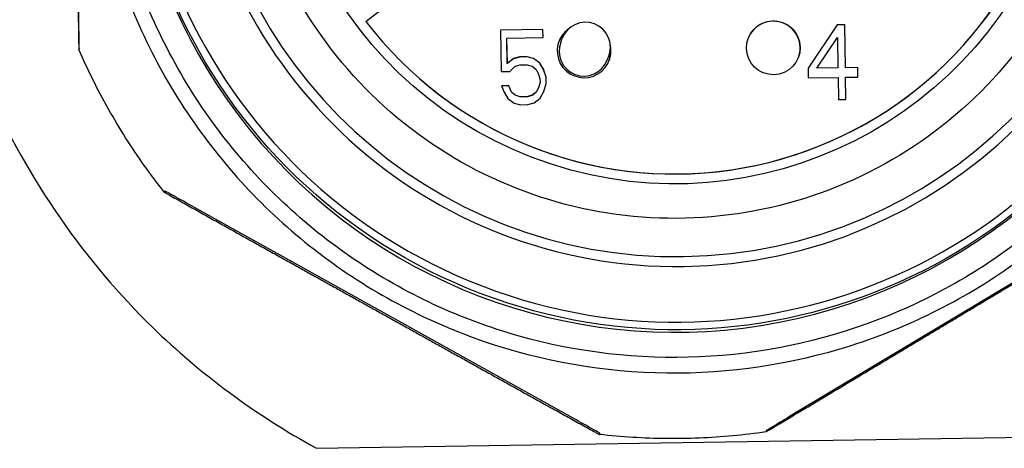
# Model space of a CAD drawing. Header units: inches. Extents: x 36 to 1719, y -84 to 1122.
# Tile 97 of 256: x 667.248 to 668.027, y 312.994 to 313.333. Entities that reach past the tile are written whole.
import ezdxf

# ---------------------------------------------------------------- set-up
doc = ezdxf.new("R2010")
doc.units = ezdxf.units.IN
doc.header["$LTSCALE"] = 48
doc.header["$MEASUREMENT"] = 0
doc.layers.add('Visible (ANSI)', color=7, linetype='Continuous', lineweight=30)

msp = doc.modelspace()

# ---------------------------------------------------------------- linework, layer by layer
at = {"layer": 'Visible (ANSI)'}
for p, q in [((667.2952, 313.33196), (667.28962, 313.68262)), ((667.52212, 313.33151), (667.53463, 313.34107)), ((667.52211, 313.33147), (667.52212, 313.33151)), ((667.66201, 313.32505), (667.62855, 313.32452)), ((667.66199, 313.32501), (667.62855, 313.32448)), ((667.62855, 313.32452), (667.62907, 313.29185)), ((667.66201, 313.32505), (667.66199, 313.32501)), ((667.66209, 313.31877), (667.66199, 313.32501)), ((667.66211, 313.31877), (667.66201, 313.32505)), ((667.89465, 313.32874), (667.87158, 313.29444)), ((667.89464, 313.3287), (667.87158, 313.29443)), ((667.90055, 313.32879), (667.89464, 313.3287)), ((667.89465, 313.32874), (667.89464, 313.3287)), ((667.90056, 313.32883), (667.89465, 313.32874)), ((667.90056, 313.32883), (667.90055, 313.32879)), ((667.90108, 313.29487), (667.90055, 313.32879)), ((667.9011, 313.29491), (667.90056, 313.32883)), ((667.63357, 313.31831), (667.63355, 313.31827)), ((667.63387, 313.29817), (667.63355, 313.31827)), ((667.63357, 313.31831), (667.66211, 313.31877)), ((667.63389, 313.29821), (667.63357, 313.31831)), ((667.6761, 313.31508), (667.67729, 313.31818)), ((667.87846, 313.29455), (667.89481, 313.31869)), ((667.89481, 313.31869), (667.89519, 313.29482)), ((667.29551, 313.31039), (667.29514, 313.30943)), ((667.63873, 313.30202), (667.63387, 313.29817)), ((667.63875, 313.30206), (667.63389, 313.29821)), ((667.64364, 313.30336), (667.63873, 313.30202)), ((667.63875, 313.30206), (667.63873, 313.30202)), ((667.64365, 313.30339), (667.63875, 313.30206)), ((667.64954, 313.30345), (667.64364, 313.30336)), ((667.64365, 313.30339), (667.64364, 313.30336)), ((667.64955, 313.30349), (667.64365, 313.30339)), ((667.64955, 313.30349), (667.64954, 313.30345)), ((667.65448, 313.30227), (667.64954, 313.30345)), ((667.6545, 313.30231), (667.64955, 313.30349)), ((667.6545, 313.30231), (667.65448, 313.30227)), ((667.65946, 313.29858), (667.65448, 313.30227)), ((667.65948, 313.29862), (667.6545, 313.30231)), ((667.71287, 313.301), (667.71406, 313.3041)), ((667.62907, 313.29185), (667.63596, 313.29196)), ((667.63389, 313.29821), (667.63387, 313.29817)), ((667.63596, 313.29196), (667.63983, 313.29579)), ((667.63983, 313.29579), (667.64375, 313.29711)), ((667.64375, 313.29711), (667.64965, 313.29721)), ((667.64965, 313.29721), (667.65361, 313.29601)), ((667.65361, 313.29601), (667.6566, 313.29355)), ((667.6566, 313.29355), (667.65863, 313.28981)), ((667.65948, 313.29862), (667.65946, 313.29858)), ((667.66249, 313.2936), (667.65946, 313.29858)), ((667.66251, 313.29364), (667.65948, 313.29862)), ((667.66251, 313.29364), (667.66249, 313.2936)), ((667.66456, 313.28735), (667.66249, 313.2936)), ((667.66458, 313.28739), (667.66251, 313.29364)), ((667.87158, 313.29444), (667.8717, 313.2869)), ((667.89518, 313.29478), (667.87845, 313.29451)), ((667.87846, 313.29455), (667.87845, 313.29451)), ((667.89519, 313.29482), (667.87846, 313.29455)), ((667.89519, 313.29482), (667.89518, 313.29478)), ((667.91093, 313.29503), (667.90108, 313.29487)), ((667.9011, 313.29491), (667.90108, 313.29487)), ((667.91094, 313.29507), (667.9011, 313.29491)), ((667.91094, 313.29507), (667.91093, 313.29503)), ((667.91104, 313.28753), (667.91093, 313.29503)), ((667.91106, 313.28753), (667.91094, 313.29507)), ((667.65863, 313.28981), (667.65968, 313.28606)), ((667.65972, 313.28354), (667.65879, 313.27976)), ((667.65968, 313.28606), (667.65972, 313.28354)), ((667.66458, 313.28739), (667.66456, 313.28735)), ((667.66464, 313.28233), (667.66456, 313.28735)), ((667.66466, 313.28236), (667.66458, 313.28739)), ((667.8717, 313.2869), (667.89531, 313.28728)), ((667.89531, 313.28728), (667.89559, 313.26969)), ((667.90122, 313.28737), (667.9012, 313.28733)), ((667.90148, 313.26978), (667.9012, 313.28733)), ((667.90122, 313.28737), (667.91106, 313.28753)), ((667.9015, 313.26978), (667.90122, 313.28737)), ((667.63515, 313.28064), (667.62925, 313.28055)), ((667.62925, 313.28055), (667.6313, 313.27555)), ((667.63514, 313.2806), (667.62926, 313.28051)), ((667.63515, 313.28064), (667.63514, 313.2806)), ((667.63719, 313.27561), (667.63514, 313.2806)), ((667.6372, 313.27565), (667.63515, 313.28064)), ((667.6372, 313.27565), (667.63719, 313.27561)), ((667.64018, 313.27314), (667.63719, 313.27561)), ((667.64019, 313.27318), (667.6372, 313.27565)), ((667.65687, 313.27592), (667.65396, 313.27336)), ((667.65688, 313.27596), (667.65397, 313.2734)), ((667.65878, 313.27972), (667.65687, 313.27592)), ((667.65688, 313.27596), (667.65687, 313.27592)), ((667.65879, 313.27976), (667.65688, 313.27596)), ((667.65879, 313.27976), (667.65878, 313.27972)), ((667.65992, 313.27098), (667.66279, 313.27605)), ((667.66278, 313.27604), (667.66464, 313.28233)), ((667.66279, 313.27605), (667.66466, 313.28236)), ((667.66466, 313.28236), (667.66464, 313.28233)), ((667.6313, 313.27555), (667.63433, 313.27057)), ((667.63433, 313.27057), (667.63931, 313.26688)), ((667.64019, 313.27318), (667.64018, 313.27314)), ((667.64413, 313.27195), (667.64018, 313.27314)), ((667.64415, 313.27199), (667.64019, 313.27318)), ((667.65004, 313.27204), (667.64413, 313.27195)), ((667.64415, 313.27199), (667.64413, 313.27195)), ((667.65005, 313.27208), (667.64415, 313.27199)), ((667.65396, 313.27336), (667.65004, 313.27204)), ((667.65005, 313.27208), (667.65004, 313.27204)), ((667.65397, 313.2734), (667.65005, 313.27208)), ((667.65397, 313.2734), (667.65396, 313.27336)), ((667.65505, 313.26713), (667.65992, 313.27098)), ((667.89559, 313.26969), (667.9015, 313.26978)), ((667.63931, 313.26688), (667.64425, 313.26571)), ((667.64425, 313.26571), (667.65015, 313.2658)), ((667.65015, 313.2658), (667.65505, 313.26713)), ((668.15793, 313.19953), (667.85703, 313.01938)), ((667.36305, 313.19759), (667.36269, 313.19663)), ((667.68834, 313.0167), (667.38186, 313.18722)), ((667.48307, 312.99433), (668.06194, 313.00351)), ((667.70709, 313.00618), (667.70672, 313.00522)), ((667.83856, 313.00826), (667.83819, 313.0073))]:
    msp.add_line(p, q, dxfattribs=at)
msp.add_arc((667.69568, 313.31114), 0.01969, 339.04633, 159.04633, dxfattribs=at)
for centre, major_axis, ratio in [((667.76721, 313.5211), (-0.40443, 0.15487), 0.99994), ((667.76607, 313.51813), (0.29413, -0.11263), 0.99994), ((667.84415, 313.31061), (0.02126, 0.00034), 0.999956)]:
    msp.add_ellipse(centre, major_axis=major_axis, ratio=ratio, dxfattribs=at)
for centre, major_axis, ratio, start_param, end_param in [((667.76746, 313.52176), (-0.35847, 0.13727), 0.99994, 5.216001, 11.255135), ((667.76743, 313.52168), (-0.35112, 0.13446), 0.99994, 5.19888, 11.272257), ((667.7664, 313.519), (-0.40443, 0.15487), 0.99994, 0, 3.141593), ((667.76723, 313.52116), (0.39892, -0.15276), 0.99994, 3.141593, 6.283185), ((667.76603, 313.51801), (0.28678, -0.10982), 0.99994, 4.160224, 6.283185), ((667.76604, 313.51805), (0.28678, -0.10982), 0.99994, 4.160224, 6.289526), ((667.84407, 313.31041), (-0.01982, 0.0077), 0.99994, 3.151755, 6.283185), ((667.69456, 313.30824), (-0.01218, 0.01742), 0.999978, 0, 4.331631), ((667.69449, 313.30804), (-0.01982, 0.0077), 0.99994, 5.724976, 6.283185), ((667.69449, 313.30804), (0.01838, -0.00704), 0.99994, 3.141593, 6.283185), ((667.69449, 313.30804), (0.02085, 0.00417), 0.999974, 5.724976, 6.283185)]:
    msp.add_ellipse(centre, major_axis=major_axis, ratio=ratio, start_param=start_param, end_param=end_param, dxfattribs=at)
for points, knots in [([(667.46671, 314.02363), (667.4193, 313.99581), (667.37632, 313.96191), (667.28917, 313.8721), (667.24494, 313.80562), (667.20136, 313.69611), (667.19048, 313.65799), (667.1766, 313.58121), (667.1736, 313.54255), (667.17479, 313.46764), (667.17902, 313.42906), (667.19534, 313.35265), (667.20742, 313.31481), (667.25446, 313.20641), (667.30079, 313.14107), (667.39076, 313.05356), (667.4348, 313.02082), (667.48307, 312.99433)], [-3.829059, -3.829059, -3.829059, -3.829059, -3.426449, -3.426449, -2.855521, -2.855521, -2.570057, -2.570057, -2.284593, -2.284593, -1.999129, -1.999129, -1.713665, -1.713665, -1.142736, -1.142736, -0.740127, -0.740127, -0.740127, -0.740127]), ([(667.30288, 313.50908), (667.30209, 313.55841), (667.30927, 313.60787), (667.33882, 313.70202), (667.36119, 313.7467), (667.41886, 313.82678), (667.45415, 313.86216), (667.53408, 313.92003), (667.57871, 313.94252), (667.67279, 313.97231), (667.72223, 313.97961), (667.82091, 313.97829), (667.87013, 313.96967), (667.96339, 313.93738), (668.0074, 313.91372), (668.08577, 313.85373), (668.12011, 313.81743), (668.17562, 313.73584), (668.1968, 313.69057), (668.22383, 313.59566), (668.22969, 313.54604), (668.22549, 313.44744), (668.21544, 313.39849), (668.18045, 313.30622), (668.15551, 313.26292), (668.09326, 313.18635), (668.05597, 313.15309), (667.97279, 313.09998), (667.92693, 313.08014), (667.83126, 313.0559), (667.78149, 313.05149), (667.68305, 313.05857), (667.63441, 313.07004), (667.5432, 313.10772), (667.50064, 313.13392), (667.42591, 313.19837), (667.39375, 313.23662), (667.34309, 313.32131), (667.3246, 313.36774), (667.30707, 313.44648), (667.30338, 313.47775), (667.30288, 313.50908)], [0, 0, 0, 0, 0.319998, 0.319998, 0.639996, 0.639996, 0.959994, 0.959994, 1.279993, 1.279993, 1.599993, 1.599993, 1.919995, 1.919995, 2.239998, 2.239998, 2.56, 2.56, 2.88, 2.88, 3.2, 3.2, 3.519998, 3.519998, 3.839995, 3.839995, 4.159994, 4.159994, 4.479993, 4.479993, 4.799994, 4.799994, 5.119996, 5.119996, 5.439998, 5.439998, 5.76, 5.76, 6.08, 6.08, 6.283185, 6.283185, 6.283185, 6.283185]), ([(667.31483, 313.50965), (667.3156, 313.46158), (667.32412, 313.41363), (667.35582, 313.32284), (667.37899, 313.28001), (667.43764, 313.2038), (667.47311, 313.17043), (667.55275, 313.11654), (667.59692, 313.09602), (667.68947, 313.06991), (667.73785, 313.06433), (667.83392, 313.06866), (667.8816, 313.07857), (667.97142, 313.1129), (668.01356, 313.13731), (668.08803, 313.19816), (668.12035, 313.23458), (668.17189, 313.31576), (668.19111, 313.3605), (668.2145, 313.45378), (668.21867, 313.50229), (668.21153, 313.59819), (668.20023, 313.64556), (668.16328, 313.73434), (668.13765, 313.77575), (668.07465, 313.84841), (668.0373, 313.87965), (667.95464, 313.9288), (667.90935, 313.94671), (667.81543, 313.96737), (667.76681, 313.97012), (667.67116, 313.96019), (667.62414, 313.9475), (667.53647, 313.90799), (667.49583, 313.88116), (667.42504, 313.81607), (667.39491, 313.77782), (667.34819, 313.69377), (667.33161, 313.64799), (667.31698, 313.57075), (667.31435, 313.54018), (667.31483, 313.50965)], [0, 0, 0, 0, 0.32, 0.32, 0.64, 0.64, 0.96, 0.96, 1.28, 1.28, 1.6, 1.6, 1.920001, 1.920001, 2.240001, 2.240001, 2.560001, 2.560001, 2.88, 2.88, 3.2, 3.2, 3.52, 3.52, 3.84, 3.84, 4.16, 4.16, 4.48, 4.48, 4.800001, 4.800001, 5.120001, 5.120001, 5.440001, 5.440001, 5.760001, 5.760001, 6.08, 6.08, 6.283185, 6.283185, 6.283185, 6.283185]), ([(667.42371, 313.513), (667.42429, 313.47647), (667.43077, 313.44005), (667.45485, 313.37106), (667.47246, 313.33852), (667.51702, 313.28061), (667.54397, 313.25526), (667.60449, 313.2143), (667.63805, 313.19871), (667.70837, 313.17888), (667.74513, 313.17463), (667.81813, 313.17793), (667.85435, 313.18546), (667.92261, 313.21154), (667.95462, 313.23009), (668.0112, 313.27632), (668.03576, 313.304), (668.07493, 313.36568), (668.08953, 313.39967), (668.1073, 313.47055), (668.11047, 313.50741), (668.10505, 313.58028), (668.09646, 313.61627), (668.06838, 313.68373), (668.04891, 313.71519), (668.00104, 313.77039), (667.97266, 313.79413), (667.90985, 313.83148), (667.87544, 313.84509), (667.80408, 313.86078), (667.76714, 313.86287), (667.69446, 313.85533), (667.65873, 313.84569), (667.59212, 313.81567), (667.56124, 313.79528), (667.50745, 313.74583), (667.48455, 313.71677), (667.44906, 313.6529), (667.43646, 313.61811), (667.42534, 313.55943), (667.42334, 313.5362), (667.42371, 313.513)], [0, 0, 0, 0, 0.320003, 0.320003, 0.640003, 0.640003, 0.960002, 0.960002, 1.279998, 1.279998, 1.599995, 1.599995, 1.919993, 1.919993, 2.239992, 2.239992, 2.559994, 2.559994, 2.879997, 2.879997, 3.200001, 3.200001, 3.520003, 3.520003, 3.840003, 3.840003, 4.160001, 4.160001, 4.479998, 4.479998, 4.799994, 4.799994, 5.119992, 5.119992, 5.439992, 5.439992, 5.759995, 5.759995, 6.079998, 6.079998, 6.283185, 6.283185, 6.283185, 6.283185]), ([(667.29551, 313.31039), (667.29551, 313.3104), (667.29551, 313.31047), (667.29551, 313.31069), (667.29551, 313.3109), (667.2955, 313.31183), (667.29548, 313.31302), (667.2954, 313.3192), (667.29529, 313.32615), (667.2952, 313.33196)], [-0.2458379, -0.2458379, -0.2458379, -0.2458379, -0.24342626, -0.24342626, -0.24057759, -0.24057759, -0.23135458, -0.23135458, -0.18708943, -0.18708943, -0.18708943, -0.18708943]), ([(667.29486, 313.32507), (667.29493, 313.32082), (667.295, 313.31649), (667.29508, 313.31198), (667.29511, 313.3108), (667.29513, 313.30991), (667.29513, 313.3097), (667.29514, 313.30949), (667.29514, 313.30943), (667.29514, 313.30943)], [-0.04470519, -0.04470519, -0.04470519, -0.04470519, -0.01448332, -0.01448332, -0.00526031, -0.00526031, -0.00241164, -0.00241164, 0, 0, 0, 0]), ([(667.36269, 313.19663), (667.35724, 313.20352), (667.35197, 313.21056), (667.3418, 313.2249), (667.3369, 313.23221), (667.32749, 313.24705), (667.32297, 313.2546), (667.31433, 313.26991), (667.31021, 313.27767), (667.30237, 313.29341), (667.29865, 313.30138), (667.29514, 313.30943)], [5.6307772, 5.6307772, 5.6307772, 5.6307772, 5.6823008, 5.6823008, 5.7338245, 5.7338245, 5.7853481, 5.7853481, 5.8368717, 5.8368717, 5.8883953, 5.8883953, 5.8883953, 5.8883953]), ([(667.36269, 313.19663), (667.36268, 313.19662), (667.36274, 313.19659), (667.36292, 313.19648), (667.36311, 313.19637), (667.3639, 313.19591), (667.36493, 313.19533), (667.36888, 313.1931), (667.37267, 313.19098), (667.37639, 313.18891)], [-0.2458379, -0.2458379, -0.2458379, -0.2458379, -0.24342626, -0.24342626, -0.24057759, -0.24057759, -0.23135458, -0.23135458, -0.20113271, -0.20113271, -0.20113271, -0.20113271]), ([(667.38186, 313.18722), (667.37678, 313.19004), (667.37071, 313.19341), (667.36532, 313.19637), (667.36429, 313.19694), (667.36349, 313.19737), (667.3633, 313.19746), (667.36311, 313.19756), (667.36305, 313.19759), (667.36305, 313.19759)], [-0.05874847, -0.05874847, -0.05874847, -0.05874847, -0.01448332, -0.01448332, -0.00526031, -0.00526031, -0.00241164, -0.00241164, 0, 0, 0, 0]), ([(667.85703, 313.01938), (667.85204, 313.0164), (667.84608, 313.01282), (667.84079, 313.00963), (667.83977, 313.00901), (667.83899, 313.00853), (667.83881, 313.00842), (667.83862, 313.0083), (667.83856, 313.00826), (667.83856, 313.00826)], [-0.05874847, -0.05874847, -0.05874847, -0.05874847, -0.01448332, -0.01448332, -0.00526031, -0.00526031, -0.00241164, -0.00241164, 0, 0, 0, 0]), ([(667.70709, 313.00618), (667.70709, 313.00618), (667.70704, 313.00622), (667.70685, 313.00633), (667.70667, 313.00643), (667.70588, 313.00689), (667.70485, 313.00747), (667.69949, 313.0105), (667.69342, 313.01388), (667.68834, 313.0167)], [-0.2458379, -0.2458379, -0.2458379, -0.2458379, -0.24342626, -0.24342626, -0.24057759, -0.24057759, -0.23135458, -0.23135458, -0.18708943, -0.18708943, -0.18708943, -0.18708943]), ([(667.69296, 313.01278), (667.69668, 313.01071), (667.70048, 313.00861), (667.70445, 313.00643), (667.70549, 313.00587), (667.70629, 313.00544), (667.70647, 313.00534), (667.70667, 313.00524), (667.70672, 313.00521), (667.70672, 313.00522)], [-0.04470519, -0.04470519, -0.04470519, -0.04470519, -0.01448332, -0.01448332, -0.00526031, -0.00526031, -0.00241164, -0.00241164, 0, 0, 0, 0]), ([(667.83819, 313.0073), (667.83819, 313.0073), (667.83824, 313.00733), (667.83843, 313.00743), (667.83861, 313.00754), (667.83938, 313.00799), (667.84039, 313.00859), (667.84427, 313.01089), (667.84799, 313.01311), (667.85164, 313.0153)], [0, 0, 0, 0, 0.00241164, 0.00241164, 0.00526031, 0.00526031, 0.01448332, 0.01448332, 0.04470519, 0.04470519, 0.04470519, 0.04470519]), ([(667.83819, 313.0073), (667.82949, 313.00603), (667.82076, 313.00499), (667.80326, 313.00336), (667.79449, 313.00276), (667.77692, 313.00203), (667.76813, 313.00189), (667.75055, 313.00207), (667.74176, 313.00238), (667.72422, 313.00346), (667.71546, 313.00423), (667.70672, 313.00522)], [4.5835796, 4.5835796, 4.5835796, 4.5835796, 4.6351034, 4.6351034, 4.6866273, 4.6866273, 4.7381511, 4.7381511, 4.7896749, 4.7896749, 4.8411987, 4.8411987, 4.8411987, 4.8411987])]:
    msp.add_open_spline(points, degree=3, knots=knots, dxfattribs=at)
for points, weights in [([(667.29195, 313.50608), (667.29334, 313.41863), (667.29486, 313.32507)], [1.62234181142, 1.62234181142, 1.56673803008]), ([(668.00702, 313.10824), (668.08206, 313.15317), (668.16246, 313.20137)], [1.62234181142, 1.62234181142, 1.56673803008]), ([(667.37639, 313.18891), (667.45821, 313.14328), (667.53464, 313.10075)], [1.56673803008, 1.62234181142, 1.62234181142]), ([(667.85164, 313.0153), (667.93198, 313.06332), (668.00702, 313.10824)], [1.56673803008, 1.62234181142, 1.62234181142]), ([(667.53464, 313.10075), (667.61107, 313.05823), (667.69296, 313.01278)], [1.62234181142, 1.62234181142, 1.56673803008])]:
    msp.add_rational_spline(points, weights, degree=2, dxfattribs=at)

doc.saveas('drawing.dxf')
